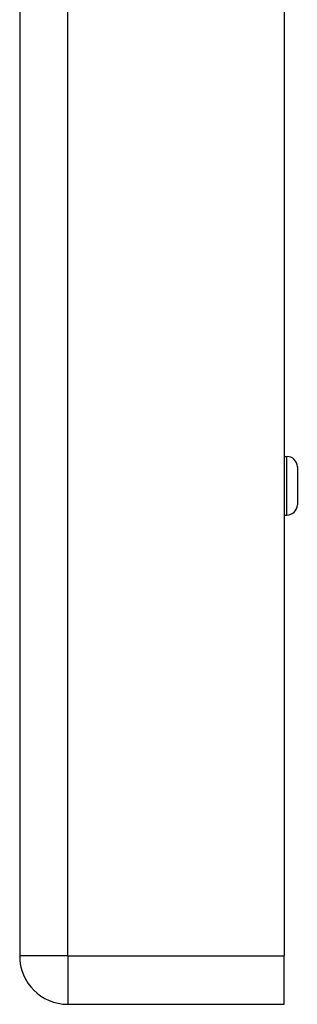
# Model space of a CAD drawing. Header units: inches. Extents: x 2.8 to 89.6, y 4.6 to 48.7.
# Tile 65 of 75: x 46.158 to 46.998, y 10.967 to 13.942. Entities that reach past the tile are written whole.
import ezdxf

# ---------------------------------------------------------------- set-up
doc = ezdxf.new("R2010")
doc.units = ezdxf.units.IN
doc.header["$MEASUREMENT"] = 0
doc.layers.add('Visible Edges(ANSI)', color=7, linetype='Continuous', lineweight=25)
doc.layers.add('Visible Tangent Edges(ANSI)', color=7, linetype='Continuous', lineweight=25)

msp = doc.modelspace()

# ---------------------------------------------------------------- linework, layer by layer
at = {"layer": 'Visible Edges(ANSI)'}
for p, q in [((46.1576, 34.6239), (46.1576, 11.1129)), ((46.9576, 34.6239), (46.9576, 11.1129)), ((46.9576, 12.6223), (46.9665, 12.6223)), ((46.998, 12.5908), (46.998, 12.4767)), ((46.9576, 12.4452), (46.9665, 12.4452)), ((46.9576, 10.9669), (46.9576, 11.1129)), ((46.3036, 10.9669), (46.9576, 10.9669))]:
    msp.add_line(p, q, dxfattribs=at)
for centre, radius, start, end in [((46.9665, 12.5908), 0.0315, 0, 90), ((46.9665, 12.4767), 0.0315, 270, 0), ((46.3036, 11.1129), 0.146, 180, 270)]:
    msp.add_arc(centre, radius, start, end, dxfattribs=at)
at = {"layer": 'Visible Tangent Edges(ANSI)'}
for p, q in [((46.3036, 11.1129), (46.3036, 34.6239)), ((46.9665, 12.4452), (46.9665, 12.6223)), ((46.3036, 11.1129), (46.1576, 11.1129)), ((46.3036, 11.1129), (46.3036, 10.9669)), ((46.3036, 11.1129), (46.9576, 11.1129))]:
    msp.add_line(p, q, dxfattribs=at)

doc.saveas('drawing.dxf')
